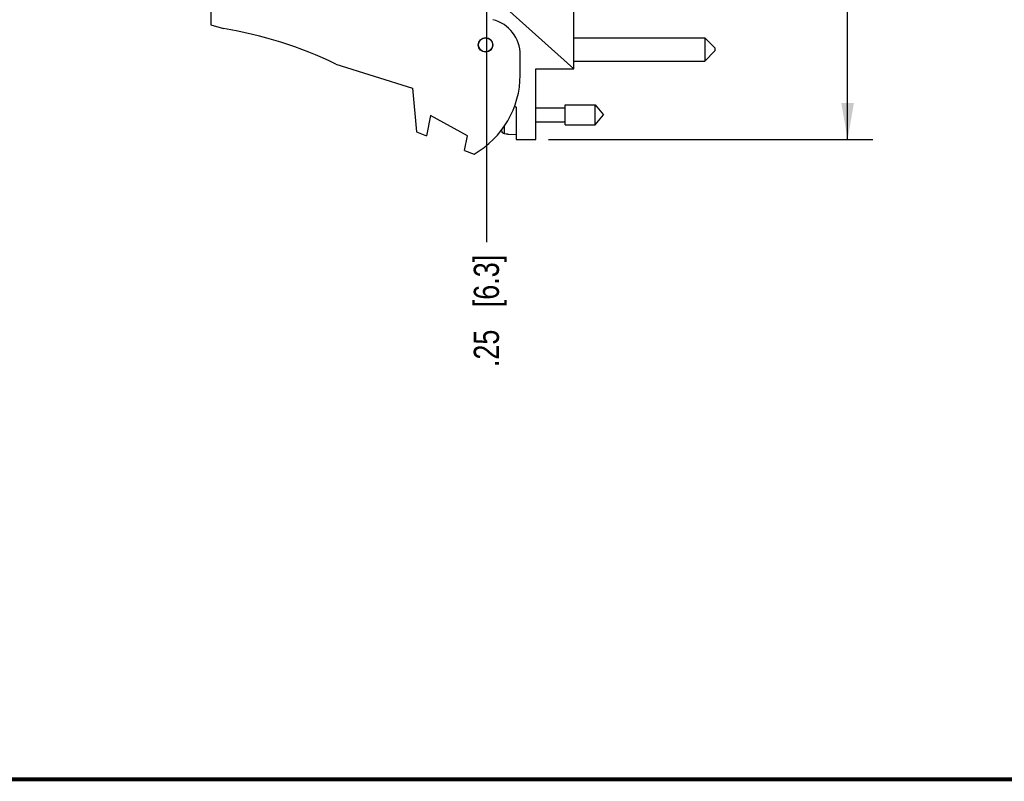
# Model space of a CAD drawing. Header units: inches. Extents: x 0.2 to 16.8, y 0.2 to 10.8.
# Tile 3 of 24: x 6.1 to 10.9, y 0.2 to 4. Entities that reach past the tile are written whole.
import ezdxf

# ---------------------------------------------------------------- set-up
doc = ezdxf.new("R2010")
doc.units = ezdxf.units.IN
doc.header["$LTSCALE"] = 0.935
doc.header["$MEASUREMENT"] = 0
doc.layers.get('0').update_dxf_attribs({"linetype": 'CONTINUOUS'})
doc.layers.add('DIMENSIONS', color=7, linetype='CONTINUOUS')
doc.styles.get("Standard").update_dxf_attribs({"font": 'txt', "width": 0.8})
doc.dimstyles.new('DIMSTYLE_1', dxfattribs={"dimtxt": 0.125, "dimasz": 0.18, "dimexe": 0.125, "dimexo": 0.0625, "dimgap": 0.09, "dimtad": 0, "dimtih": 1, "dimtoh": 1, "dimzin": 4, "dimdsep": 46, "dimtxsty": 'STANDARD', "dimblk": '_FILLED', "dimblk1": '_FILLED', "dimblk2": '_FILLED', "dimcen": 0.09, "dimadec": 0, "dimazin": 0, "dimtp": 0.005, "dimtm": 0.005, "dimtfac": 1, "dimtofl": 0, "dimtmove": 0, "dimatfit": 3, "dimldrblk": '_FILLED', "dimfxl": 1, "dimtolj": 1, "dimtzin": 4, "dimarcsym": 0})
doc.dimstyles.new('DIMSTYLE_3', dxfattribs={"dimtxt": 0.125, "dimasz": 0.18, "dimexe": 0.125, "dimexo": 0.0625, "dimgap": 0.0625, "dimtad": 0, "dimtih": 1, "dimtoh": 1, "dimzin": 4, "dimdsep": 46, "dimtxsty": 'STANDARD', "dimblk": '_FILLED', "dimblk1": '_FILLED', "dimblk2": '_FILLED', "dimcen": 0.09, "dimadec": 0, "dimazin": 0, "dimtp": 0.005, "dimtm": 0.005, "dimtfac": 1, "dimtofl": 0, "dimtmove": 0, "dimatfit": 3, "dimldrblk": '_FILLED', "dimfxl": 1, "dimtolj": 1, "dimtzin": 4, "dimarcsym": 0})

# ---------------------------------------------------------------- blocks, each defined once
blk = doc.blocks.new('*D3')
at = {"layer": 'DIMENSIONS', "color": 2, "linetype": 'CONTINUOUS'}
blk.add_line((8.3665, 4.6667), (8.3665, 2.9248), dxfattribs=at)
at = {"layer": 'DIMENSIONS', "color": 2, "linetype": 'CONTINUOUS', "insert": (8.304, 2.8623), "char_height": 0.125, "width": 0.925, "attachment_point": 3, "rotation": 90, "line_spacing_factor": 0.9}
blk.add_mtext('.25{\\Ftxt.shx;\\W1.000000;\\H0.125000; }[6.3]', dxfattribs=at)
blk = doc.blocks.new('_FILLED')
at = {"color": 0, "linetype": 'BYBLOCK'}
blk.add_solid([(0, 0), (-1, 0.174), (-1, -0.174)], dxfattribs=at)
blk = doc.blocks.new('*D4')
at = {"layer": 'DIMENSIONS', "color": 2, "linetype": 'CONTINUOUS'}
for p, q in [((8.672, 8.5002), (10.2843, 8.5002)), ((10.1593, 8.5002), (10.1593, 6.0928)), ((10.1593, 3.4353), (10.1593, 5.8428)), ((8.675, 3.4353), (10.2843, 3.4353))]:
    blk.add_line(p, q, dxfattribs=at)
at = {"layer": 'DIMENSIONS', "color": 2, "linetype": 'CONTINUOUS', "xscale": 0.18, "yscale": 0.18, "zscale": 0.18}
for p, rotation in [((10.1593, 8.5002), 90), ((10.1593, 3.4353), 270)]:
    blk.add_blockref('_FILLED', p, dxfattribs=dict(at, rotation=rotation))
at = {"layer": 'DIMENSIONS', "color": 2, "linetype": 'CONTINUOUS', "insert": (10.1593, 6.0303), "char_height": 0.125, "width": 1.225, "attachment_point": 2, "line_spacing_factor": 0.9}
blk.add_mtext('5.06{\\Ftxt.shx;\\W1.000000;\\H0.125000; }[128.6]', dxfattribs=at)

msp = doc.modelspace()

# ---------------------------------------------------------------- linework, layer by layer
at = {"color": 7, "linetype": 'CONTINUOUS'}
for p, q in [((8.8005, 3.7853), (8.8005, 4.3643)), ((6.9995, 4.1243), (6.9995, 4.0043)), ((8.8005, 3.7853), (8.4195, 4.1259)), ((6.9995, 4.0043), (7.0615, 3.9848)), ((8.8005, 3.9391), (9.4505, 3.9391)), ((9.5005, 3.8891), (9.4505, 3.9391)), ((9.4505, 3.9391), (9.4505, 3.8241)), ((9.5005, 3.8741), (9.4505, 3.8241)), ((9.5005, 3.8891), (9.5005, 3.8741)), ((8.5345, 3.7543), (8.5345, 3.855)), ((8.8005, 3.8241), (9.4505, 3.8241)), ((7.6195, 3.809), (7.9995, 3.6893)), ((8.6125, 3.7853), (8.8005, 3.7853)), ((8.6125, 3.4353), (8.6125, 3.7853)), ((7.9995, 3.6893), (8.0195, 3.4723)), ((8.5067, 3.6018), (8.5145, 3.5953)), ((8.5145, 3.5953), (8.5145, 3.4353)), ((8.6125, 3.5924), (8.7582, 3.5924)), ((8.7582, 3.6065), (8.9063, 3.6065)), ((8.7582, 3.5081), (8.7582, 3.6065)), ((8.9063, 3.6065), (8.9476, 3.5573)), ((8.9063, 3.5081), (8.9063, 3.6065)), ((8.0895, 3.5531), (8.0695, 3.4531)), ((8.2735, 3.4531), (8.0895, 3.5531)), ((8.6125, 3.5223), (8.7582, 3.5223)), ((8.9063, 3.5081), (8.9476, 3.5573)), ((8.0195, 3.4723), (8.0695, 3.4531)), ((8.4431, 3.4753), (8.4431, 3.4841)), ((8.4574, 3.4636), (8.4574, 3.503)), ((8.7582, 3.5081), (8.9063, 3.5081)), ((8.2589, 3.3803), (8.2735, 3.4531)), ((8.4574, 3.4636), (8.4653, 3.4631)), ((8.4653, 3.4631), (8.4732, 3.4627)), ((8.4732, 3.4627), (8.4732, 3.4617)), ((8.4732, 3.4617), (8.5145, 3.4593)), ((8.5145, 3.4353), (8.6125, 3.4353)), ((8.2589, 3.3803), (8.3055, 3.3623))]:
    msp.add_line(p, q, dxfattribs=at)
at = {"color": 7, "linetype": 'CONTINUOUS', "const_width": 0.02}
msp.add_lwpolyline([(0.25, 0.2586), (16.75, 0.2586)], dxfattribs=at)
at = {"color": 7, "linetype": 'CONTINUOUS'}
for radius in [0.0365, 0.035]:
    msp.add_circle((8.3625, 3.9043), radius, dxfattribs=at)
for centre, radius, start, end in [((8.3545, 3.855), 0.18, 0, 75.5225), ((6.7382, 1.9848), 2.026, 64.2145, 80.8167), ((8.0845, 3.7543), 0.45, 299.4136, 360), ((8.7448, 3.5573), 0.3127, 193.9238, 195.2119), ((8.4586, 3.4795), 0.0161, 195.2154, 203.9707), ((8.4583, 3.4792), 0.0156, 257.6175, 266.6515)]:
    msp.add_arc(centre, radius, start, end, dxfattribs=at)
msp.add_open_spline([(8.4549, 3.4639), (8.4537, 3.4642), (8.4514, 3.465), (8.4482, 3.467), (8.4457, 3.4697), (8.4444, 3.4718), (8.4439, 3.473)], degree=3, knots=[0, 0, 0, 0, 0.249992, 0.499991, 0.749994, 1, 1, 1, 1], dxfattribs=at)

# ---------------------------------------------------------------- dimensions: what is measured, and where the dimension line sits
at = {"layer": 'DIMENSIONS', "color": 2, "linetype": 'CONTINUOUS'}
dim = msp.add_linear_dim(base=(10.1593, 8.5002), p1=(8.6125, 3.4353), p2=(8.6095, 8.5002), angle=90, dimstyle='DIMSTYLE_3', dxfattribs=at)
dim.commit()
dim.dimension.update_dxf_attribs({"geometry": '*D4', "text_midpoint": (10.1593, 5.9678), "dimtype": 160})
dim = msp.add_ordinate_dim(feature_location=(8.3665, 4.6667), offset=(0, -1.7419), dtype=1, origin=(8.6145, 4.7797), dimstyle='DIMSTYLE_1', override={"dimtad": 1, "dimtih": 0, "dimtoh": 0}, dxfattribs=at)
dim.commit()
dim.dimension.update_dxf_attribs({"geometry": '*D3', "text_midpoint": (8.3665, 2.3998)})

doc.saveas('drawing.dxf')
